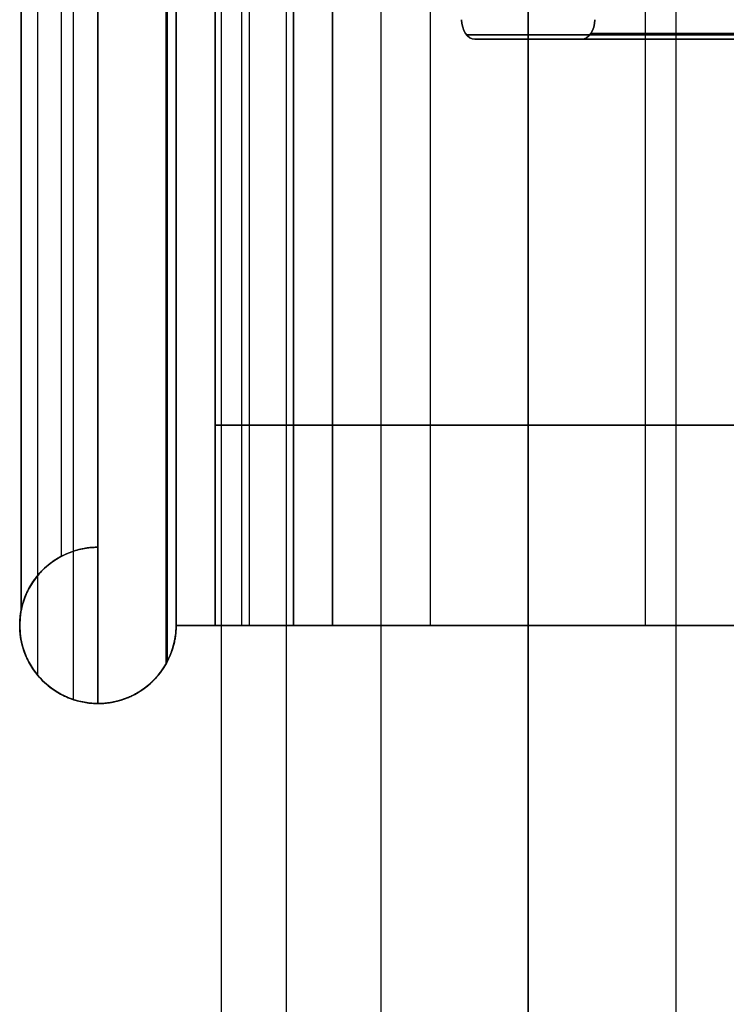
# Model space of a CAD drawing. Header units: millimetres. Extents: x -365 to 360, y 0 to 720.
# Tile 3 of 256: x -365 to -347, y 267 to 292. Entities that reach past the tile are written whole.
import ezdxf

# ---------------------------------------------------------------- set-up
doc = ezdxf.new("R2010")
doc.units = ezdxf.units.MM
doc.header["$MEASUREMENT"] = 0
for name, color, linetype in [('IGES LEVEL 1', 7, 'Continuous'), ('IGES LEVEL 34', 7, 'Continuous'), ('IGES LEVEL 38', 7, 'Continuous'), ('IGES LEVEL 4', 7, 'Continuous'), ('IGES LEVEL 40', 7, 'Continuous'), ('IGES LEVEL 5', 7, 'Continuous'), ('IGES LEVEL 6', 7, 'Continuous')]:
    doc.layers.add(name, color=color, linetype=linetype)

msp = doc.modelspace()

# ---------------------------------------------------------------- linework, layer by layer
at = {"layer": 'IGES LEVEL 1', "color": 252, "extrusion": (0, 1, 0)}
for start, end in [(270, 90), (90, 270)]:
    msp.add_arc((352, -327, 282.125), 8, start, end, dxfattribs=at)
at = {"layer": 'IGES LEVEL 1', "color": 252}
for points in [[(-359.846, 370, -325.439), (-359.846, 194.25, -325.439), (-359.846, 18.5, -325.439)], [(-358.184, 370, -332.075), (-358.184, 194.25, -332.075), (-358.184, 18.5, -332.075)], [(-355.771, 370, -319.945), (-355.771, 194.25, -319.945), (-355.771, 18.5, -319.945)], [(-352, 18.5, -319), (-352, 194.25, -319), (-352, 370, -319)], [(-352, 370, -335), (-352, 194.25, -335), (-352, 18.5, -335)], [(-352, 18.5, -335), (-352, 194.25, -335), (-352, 370, -335)], [(-352, 370, -319), (-352, 194.25, -319), (-352, 18.5, -319)], [(-348.229, 370, -319.945), (-348.229, 194.25, -319.945), (-348.229, 18.5, -319.945)]]:
    msp.add_open_spline(points, degree=2, dxfattribs=at)
at = {"layer": 'IGES LEVEL 1'}
for points in [[(-352, 18.5, -335), (-352, 194.25, -335), (-352, 370, -335)], [(-352, 370, -319), (-352, 194.25, -319), (-352, 18.5, -319)]]:
    msp.add_open_spline(points, degree=2, dxfattribs=at)
at = {"layer": 'IGES LEVEL 34'}
for points in [[(-358, 597, -307.5), (-358, 437, -307.5), (-358, 277, -307.5)], [(-358, 277, 307.5), (-358, 437, 307.5), (-358, 597, 307.5)], [(-358, 277, 307.5), (-358, 277), (-358, 277, -307.5)], [(-358, 277, -307.5), (-349, 277, -307.5), (-340, 277, -307.5)], [(-340, 277, 307.5), (-349, 277, 307.5), (-358, 277, 307.5)]]:
    msp.add_open_spline(points, degree=2, dxfattribs=at)
at = {"layer": 'IGES LEVEL 34', "color": 255}
for points in [[(-358, 277, -307.5), (-358, 437, -307.5), (-358, 597, -307.5)], [(-358, 597, 307.5), (-358, 437, 307.5), (-358, 277, 307.5)], [(-358, 277), (-358, 437), (-358, 597)], [(-358, 597, -307.5), (-358, 437, -307.5), (-358, 277, -307.5)], [(-358, 277, 307.5), (-358, 437, 307.5), (-358, 597, 307.5)], [(-349, 277, -307.5), (-349, 437, -307.5), (-349, 597, -307.5)], [(-349, 277, 307.5), (-349, 437, 307.5), (-349, 597, 307.5)], [(-358, 277, -307.5), (-349, 277, -307.5), (-340, 277, -307.5)], [(-340, 277, 307.5), (-349, 277, 307.5), (-358, 277, 307.5)], [(-358, 277, 307.5), (-358, 277), (-358, 277, -307.5)], [(-358, 277), (-349, 277), (-340, 277)], [(-358, 277, 307.5), (-358, 277), (-358, 277, -307.5)], [(-358, 277, -307.5), (-349, 277, -307.5), (-340, 277, -307.5)], [(-340, 277, 307.5), (-349, 277, 307.5), (-358, 277, 307.5)], [(-349, 277, -307.5), (-349, 277), (-349, 277, 307.5)]]:
    msp.add_open_spline(points, degree=2, dxfattribs=at)
at = {"layer": 'IGES LEVEL 38', "extrusion": (0, 1, 0)}
for centre, radius, start, end in [((357, -316, 277), 3, 270, 0), ((357, 316, 277), 3, 0, 90), ((352, -327, 277), 8, 90, 180), ((352, 327, 277), 8, 180, 270)]:
    msp.add_arc(centre, radius, start, end, dxfattribs=at)
at = {"layer": 'IGES LEVEL 38', "color": 253, "extrusion": (0, 1, 0)}
for centre, radius, start, end in [((357, 316, 277), 3, 0, 90), ((357, -316, 277), 3, 270, 0), ((357, 316, 277), 3, 0, 90), ((357, -316, 277), 3, 270, 0), ((352, -327, 277), 8, 90, 180), ((352, 327, 277), 8, 180, 270), ((352, 327, 277), 8, 180, 270), ((352, -327, 277), 8, 90, 180)]:
    msp.add_arc(centre, radius, start, end, dxfattribs=at)
at = {"layer": 'IGES LEVEL 38'}
for points in [[(-352, 277, -319), (-352, 323.589, -319), (-352, 370.178, -319)], [(-352, 277, 319), (-352, 323.589, 319), (-352, 370.178, 319)], [(-360, 364.542, -316), (-360, 320.771, -316), (-360, 277, -316)], [(-360, 277, 316), (-360, 320.771, 316), (-360, 364.542, 316)], [(-357, 364.542, -319), (-357, 320.771, -319), (-357, 277, -319)], [(-357, 277, 319), (-357, 320.771, 319), (-357, 364.542, 319)], [(-360, 277, -316), (-360, 277), (-360, 277, 316)], [(-357, 277, -319), (-354.5, 277, -319), (-352, 277, -319)], [(-352, 277, 319), (-354.5, 277, 319), (-357, 277, 319)]]:
    msp.add_open_spline(points, degree=2, dxfattribs=at)
at = {"layer": 'IGES LEVEL 38', "color": 253}
for points in [[(-352, 370.178, -319), (-352, 323.589, -319), (-352, 277, -319)], [(-352, 277, -319), (-352, 323.589, -319), (-352, 370.178, -319)], [(-352, 370.178, 319), (-352, 323.589, 319), (-352, 277, 319)], [(-352, 277, 319), (-352, 323.589, 319), (-352, 370.178, 319)], [(-354.5, 277, -319), (-354.5, 322.212, -319), (-354.5, 367.423, -319)], [(-354.5, 277, 319), (-354.5, 322.212, 319), (-354.5, 367.423, 319)], [(-360, 277), (-360, 321), (-360, 365)], [(-360, 364.542, 316), (-360, 320.771, 316), (-360, 277, 316)], [(-360, 277, -316), (-360, 320.771, -316), (-360, 364.542, -316)], [(-360, 277, 316), (-360, 320.771, 316), (-360, 364.542, 316)], [(-360, 364.542, -316), (-360, 320.771, -316), (-360, 277, -316)], [(-359.319, 277, 317.903), (-359.319, 320.771, 317.903), (-359.319, 364.542, 317.903)], [(-359.121, 277, -318.121), (-359.121, 320.771, -318.121), (-359.121, 364.542, -318.121)], [(-357, 277, 319), (-357, 320.771, 319), (-357, 364.542, 319)], [(-357, 364.542, -319), (-357, 320.771, -319), (-357, 277, -319)], [(-357, 364.542, -319), (-357, 320.771, -319), (-357, 277, -319)], [(-357, 277, 319), (-357, 320.771, 319), (-357, 364.542, 319)], [(-360, 277, 316), (-360, 277), (-360, 277, -316)], [(-360, 277), (0, 277), (360, 277)], [(-360, 277, -316), (-360, 277), (-360, 277, 316)], [(-357, 277, -319), (-354.5, 277, -319), (-352, 277, -319)], [(-352, 277, 319), (-354.5, 277, 319), (-357, 277, 319)], [(-352, 277, 319), (-354.5, 277, 319), (-357, 277, 319)], [(-357, 277, -319), (-354.5, 277, -319), (-352, 277, -319)]]:
    msp.add_open_spline(points, degree=2, dxfattribs=at)
at = {"layer": 'IGES LEVEL 4', "color": 252, "extrusion": (0, 1, 0)}
for start, end in [(270, 90), (90, 270)]:
    msp.add_arc((352, 327, 282.125), 8, start, end, dxfattribs=at)
at = {"layer": 'IGES LEVEL 4', "color": 252}
for points in [[(-359.846, 370, 328.561), (-359.846, 194.25, 328.561), (-359.846, 18.5, 328.561)], [(-358.184, 370, 321.925), (-358.184, 194.25, 321.925), (-358.184, 18.5, 321.925)], [(-355.771, 370, 334.055), (-355.771, 194.25, 334.055), (-355.771, 18.5, 334.055)], [(-352, 18.5, 335), (-352, 194.25, 335), (-352, 370, 335)], [(-352, 370, 319), (-352, 194.25, 319), (-352, 18.5, 319)], [(-352, 18.5, 319), (-352, 194.25, 319), (-352, 370, 319)], [(-352, 370, 335), (-352, 194.25, 335), (-352, 18.5, 335)], [(-348.229, 370, 334.055), (-348.229, 194.25, 334.055), (-348.229, 18.5, 334.055)]]:
    msp.add_open_spline(points, degree=2, dxfattribs=at)
at = {"layer": 'IGES LEVEL 4'}
for points in [[(-352, 18.5, 319), (-352, 194.25, 319), (-352, 370, 319)], [(-352, 370, 335), (-352, 194.25, 335), (-352, 18.5, 335)]]:
    msp.add_open_spline(points, degree=2, dxfattribs=at)
at = {"layer": 'IGES LEVEL 40', "color": 253}
for centre, start, end in [((-363, 277, -162.426), 90, 270), ((-363, 277), 90, 270), ((-363, 277, 162.426), 90, 270), ((-363, 277), 270, 0)]:
    msp.add_arc(centre, 2, start, end, dxfattribs=at)
at = {"layer": 'IGES LEVEL 40', "extrusion": (0, 1, 0)}
for centre, start, end in [((357, -316, 277), 270, 0), ((357, 316, 277), 0, 90)]:
    msp.add_arc(centre, 3, start, end, dxfattribs=at)
at = {"layer": 'IGES LEVEL 40', "color": 253, "extrusion": (0, 1, 0)}
for centre, start, end in [((357, 316, 277), 0, 90), ((357, -316, 277), 270, 0), ((357, 316, 277), 0, 90), ((357, -316, 277), 270, 0)]:
    msp.add_arc(centre, 3, start, end, dxfattribs=at)
at = {"layer": 'IGES LEVEL 40', "color": 253}
for points in [[(-363.636, 628.896, 320.896), (-363.636, 452, 320.896), (-363.636, 275.104, 320.896)], [(-363, 275, -321), (-363, 452, -321), (-363, 629, -321)], [(-363, 629, -321), (-363, 452, -321), (-363, 275, -321)], [(-364.546, 628.269, -320.269), (-364.546, 452, -320.269), (-364.546, 275.731, -320.269)], [(-361.264, 627.994, -319.994), (-361.264, 452, -319.994), (-361.264, 276.006, -319.994)], [(-361.231, 627.933, 319.933), (-361.231, 452, 319.933), (-361.231, 276.067, 319.933)], [(-364.974, 626.678, 318.678), (-364.974, 452, 318.678), (-364.974, 277.322, 318.678)], [(-364.962, 626.61, -318.61), (-364.962, 452, -318.61), (-364.962, 277.39, -318.61)], [(-363.943, 625.236, -317.236), (-363.943, 452, -317.236), (-363.943, 278.764, -317.236)], [(-363, 279, -317), (-363, 452, -317), (-363, 625, -317)], [(-363, 625, 317), (-363, 452, 317), (-363, 279, 317)], [(-363, 279), (-363, 452), (-363, 625)], [(-363, 625, 317), (-363, 452, 317), (-363, 279, 317)], [(-363, 279, -317), (-363, 452, -317), (-363, 625, -317)], [(-361, 277, 319), (-361, 451, 319), (-361, 625, 319)], [(-361, 625, -319), (-361, 451, -319), (-361, 277, -319)], [(-361, 625, -319), (-361, 451, -319), (-361, 277, -319)], [(-361, 277, 319), (-361, 451, 319), (-361, 625, 319)], [(-360, 277), (-360, 321), (-360, 365)], [(-360, 364.542, -316), (-360, 320.771, -316), (-360, 277, -316)], [(-360, 277, 316), (-360, 320.771, 316), (-360, 364.542, 316)], [(-360, 364.542, 316), (-360, 320.771, 316), (-360, 277, 316)], [(-360, 277, -316), (-360, 320.771, -316), (-360, 364.542, -316)], [(-359.121, 277, 318.121), (-359.121, 320.771, 318.121), (-359.121, 364.542, 318.121)], [(-359.121, 277, -318.121), (-359.121, 320.771, -318.121), (-359.121, 364.542, -318.121)], [(-357, 277, 319), (-357, 320.771, 319), (-357, 364.542, 319)], [(-357, 364.542, -319), (-357, 320.771, -319), (-357, 277, -319)], [(-357, 277, -319), (-357, 320.771, -319), (-357, 364.542, -319)], [(-357, 364.542, 319), (-357, 320.771, 319), (-357, 277, 319)], [(-363, 279, 317), (-363, 279), (-363, 279, -317)], [(-363, 279, 317), (-363, 279), (-363, 279, -317)], [(-363.943, 278.764, -317.236), (-363.943, 278.764, 0), (-363.943, 278.764, 317.236)], [(-364.962, 277.39, -318.61), (-364.962, 277.39), (-364.962, 277.39, 318.61)], [(-361, 277, -319), (-361, 277), (-361, 277, 319)], [(-361, 277, -319), (-359, 277, -319), (-357, 277, -319)], [(-357, 277, 319), (-359, 277, 319), (-361, 277, 319)], [(-361, 277, 319), (-359, 277, 319), (-357, 277, 319)], [(-357, 277, -319), (-359, 277, -319), (-361, 277, -319)], [(-361, 277, -319), (-361, 277), (-361, 277, 319)], [(-361, 277), (-360.5, 277), (-360, 277)], [(-360, 277, -316), (-360, 277), (-360, 277, 316)], [(-360, 277, 316), (-360, 277), (-360, 277, -316)], [(-358.988, 277, -319), (-358.988, 277, -318.623), (-358.988, 277, -318.247)], [(-358.988, 277, 318.247), (-358.988, 277, 318.623), (-358.988, 277, 319)], [(-364.546, 275.731, -320.269), (-364.546, 275.731, 0), (-364.546, 275.731, 320.269)], [(-361.454, 275.731, -320.269), (-361.454, 275.731, 0), (-361.454, 275.731, 320.269)], [(-363, 275, 321), (-363, 275), (-363, 275, -321)], [(-363, 275, -321), (-363, 275), (-363, 275, 321)]]:
    msp.add_open_spline(points, degree=2, dxfattribs=at)
at = {"layer": 'IGES LEVEL 40'}
for points in [[(-363, 629, -321), (-363, 452, -321), (-363, 275, -321)], [(-363, 625, 317), (-363, 452, 317), (-363, 279, 317)], [(-363, 279, -317), (-363, 452, -317), (-363, 625, -317)], [(-361, 625, -319), (-361, 451, -319), (-361, 277, -319)], [(-361, 277, 319), (-361, 451, 319), (-361, 625, 319)], [(-360, 364.542, 316), (-360, 320.771, 316), (-360, 277, 316)], [(-360, 277, -316), (-360, 320.771, -316), (-360, 364.542, -316)], [(-357, 277, -319), (-357, 320.771, -319), (-357, 364.542, -319)], [(-357, 364.542, 319), (-357, 320.771, 319), (-357, 277, 319)], [(-363, 279, 317), (-363, 279), (-363, 279, -317)], [(-361, 277, -319), (-361, 277), (-361, 277, 319)], [(-357, 277, -319), (-359, 277, -319), (-361, 277, -319)], [(-361, 277, 319), (-359, 277, 319), (-357, 277, 319)], [(-360, 277, 316), (-360, 277), (-360, 277, -316)], [(-363, 275, -321), (-363, 275), (-363, 275, 321)]]:
    msp.add_open_spline(points, degree=2, dxfattribs=at)
for points, knots in [([(-363, 275, 321), (-363.522, 275, 321), (-364.051, 275.222, 320.778), (-364.596, 275.768, 320.232), (-364.752, 276.004, 319.996), (-364.872, 276.292, 319.708), (-364.896, 276.361, 319.639), (-364.932, 276.478, 319.522), (-364.95, 276.553, 319.447), (-364.973, 276.667, 319.333), (-364.985, 276.746, 319.254), (-364.993, 276.833, 319.167), (-364.997, 276.88, 319.12), (-364.999, 276.924, 319.076), (-365, 276.956, 319.044), (-365, 277.087, 318.913), (-364.997, 277.124, 318.876), (-364.983, 277.268, 318.732), (-364.975, 277.322, 318.678), (-364.934, 277.527, 318.473), (-364.9, 277.64, 318.36), (-364.744, 278.016, 317.984), (-364.602, 278.226, 317.774), (-364.038, 278.79, 317.21), (-363.522, 279, 317), (-363, 279, 317)], [0, 0, 0, 0, 0.25, 0.25, 0.375, 0.375, 0.40625, 0.40625, 0.4375, 0.4375, 0.46875, 0.46875, 0.484375, 0.484375, 0.5, 0.5, 0.53125, 0.53125, 0.5625, 0.5625, 0.625, 0.625, 0.75, 0.75, 1, 1, 1, 1]), ([(-361, 277, 319), (-361, 276.913, 319.087), (-361.003, 276.876, 319.124), (-361.017, 276.732, 319.268), (-361.025, 276.678, 319.322), (-361.066, 276.473, 319.527), (-361.1, 276.36, 319.64), (-361.256, 275.984, 320.016), (-361.398, 275.774, 320.226), (-361.962, 275.21, 320.79), (-362.477, 275, 321), (-363, 275, 321)], [0, 0, 0, 0, 0.0625, 0.0625, 0.125, 0.125, 0.25, 0.25, 0.5, 0.5, 1, 1, 1, 1])]:
    msp.add_open_spline(points, degree=3, knots=knots, dxfattribs=at)
for points, weights in [([(-363, 275, -321), (-367, 275, -321), (-367, 279, -317), (-363, 279, -317)], [1, 0.333333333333, 0.333333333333, 1]), ([(-363, 275, -321), (-361.828, 275, -321), (-361, 275.828, -320.172), (-361, 277, -319)], [1, 0.804737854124, 0.804737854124, 1])]:
    msp.add_rational_spline(points, weights, degree=3, dxfattribs=at)
at = {"layer": 'IGES LEVEL 40', "color": 253}
for points, knots in [([(-363, 279, 317), (-363.522, 279, 317), (-364.038, 278.79, 317.21), (-364.602, 278.226, 317.774), (-364.744, 278.016, 317.984), (-364.9, 277.64, 318.36), (-364.934, 277.527, 318.473), (-364.975, 277.322, 318.678), (-364.983, 277.268, 318.732), (-364.997, 277.124, 318.876), (-365, 277.087, 318.913), (-365, 276.956, 319.044), (-364.999, 276.924, 319.076), (-364.997, 276.88, 319.12), (-364.993, 276.833, 319.167), (-364.985, 276.746, 319.254), (-364.973, 276.667, 319.333), (-364.95, 276.553, 319.447), (-364.932, 276.478, 319.522), (-364.896, 276.361, 319.639), (-364.872, 276.292, 319.708), (-364.752, 276.004, 319.996), (-364.596, 275.768, 320.232), (-364.051, 275.222, 320.778), (-363.522, 275, 321), (-363, 275, 321)], [6, 6, 6, 6, 6.25, 6.25, 6.375, 6.375, 6.4375, 6.4375, 6.46875, 6.46875, 6.5, 6.5, 6.515625, 6.515625, 6.53125, 6.53125, 6.5625, 6.5625, 6.59375, 6.59375, 6.625, 6.625, 6.75, 6.75, 7, 7, 7, 7]), ([(-363, 275, 321), (-363.522, 275, 321), (-364.051, 275.222, 320.778), (-364.596, 275.768, 320.232), (-364.752, 276.004, 319.996), (-364.872, 276.292, 319.708), (-364.896, 276.361, 319.639), (-364.932, 276.478, 319.522), (-364.95, 276.553, 319.447), (-364.973, 276.667, 319.333), (-364.985, 276.746, 319.254), (-364.993, 276.833, 319.167), (-364.997, 276.88, 319.12), (-364.999, 276.924, 319.076), (-365, 276.956, 319.044), (-365, 277.087, 318.913), (-364.997, 277.124, 318.876), (-364.983, 277.268, 318.732), (-364.975, 277.322, 318.678), (-364.934, 277.527, 318.473), (-364.9, 277.64, 318.36), (-364.744, 278.016, 317.984), (-364.602, 278.226, 317.774), (-364.038, 278.79, 317.21), (-363.522, 279, 317), (-363, 279, 317)], [2, 2, 2, 2, 2.25, 2.25, 2.375, 2.375, 2.40625, 2.40625, 2.4375, 2.4375, 2.46875, 2.46875, 2.484375, 2.484375, 2.5, 2.5, 2.53125, 2.53125, 2.5625, 2.5625, 2.625, 2.625, 2.75, 2.75, 3, 3, 3, 3]), ([(-363, 275, 321), (-362.477, 275, 321), (-361.962, 275.21, 320.79), (-361.398, 275.774, 320.226), (-361.256, 275.984, 320.016), (-361.1, 276.36, 319.64), (-361.066, 276.473, 319.527), (-361.025, 276.678, 319.322), (-361.017, 276.732, 319.268), (-361.003, 276.876, 319.124), (-361, 276.913, 319.087), (-361, 277, 319)], [7, 7, 7, 7, 7.5, 7.5, 7.75, 7.75, 7.875, 7.875, 7.9375, 7.9375, 8, 8, 8, 8]), ([(-361, 277, 319), (-361, 276.913, 319.087), (-361.003, 276.876, 319.124), (-361.017, 276.732, 319.268), (-361.025, 276.678, 319.322), (-361.066, 276.473, 319.527), (-361.1, 276.36, 319.64), (-361.256, 275.984, 320.016), (-361.398, 275.774, 320.226), (-361.962, 275.21, 320.79), (-362.477, 275, 321), (-363, 275, 321)], [3, 3, 3, 3, 3.0625, 3.0625, 3.125, 3.125, 3.25, 3.25, 3.5, 3.5, 4, 4, 4, 4])]:
    msp.add_open_spline(points, degree=3, knots=knots, dxfattribs=at)
for points, weights in [([(-363, 279, -317), (-367, 279, -317), (-367, 275, -321), (-363, 275, -321)], [1, 0.333333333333, 0.333333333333, 1]), ([(-363, 275, -321), (-367, 275, -321), (-367, 279, -317), (-363, 279, -317)], [1, 0.333333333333, 0.333333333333, 1]), ([(-361, 277, -319), (-361, 275.828, -320.172), (-361.828, 275, -321), (-363, 275, -321)], [1, 0.804737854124, 0.804737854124, 1]), ([(-363, 275, -321), (-361.828, 275, -321), (-361, 275.828, -320.172), (-361, 277, -319)], [1, 0.804737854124, 0.804737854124, 1])]:
    msp.add_rational_spline(points, weights, degree=3, dxfattribs=at)
at = {"layer": 'IGES LEVEL 5', "extrusion": (0.732645, 0, 0.680611)}
msp.add_arc((292.5, 2, -480.451), 0.5, 90, 180, dxfattribs=at)
at = {"layer": 'IGES LEVEL 5', "color": 252, "extrusion": (0.732645, 0, 0.680611)}
msp.add_arc((292.5, 2, -480.451), 0.5, 90, 180, dxfattribs=at)
msp.add_arc((292.5, 2, -480.451), 0.5, 90, 180, dxfattribs=at)
at = {"layer": 'IGES LEVEL 5', "extrusion": (0.732645, -3.86882e-14, 0.680611)}
msp.add_arc((292.5, -2, -480.451), 0.5, 180, 270, dxfattribs=at)
at = {"layer": 'IGES LEVEL 5', "color": 252, "extrusion": (0.732645, -3.86882e-14, 0.680611)}
msp.add_arc((292.5, -2, -480.451), 0.5, 180, 270, dxfattribs=at)
msp.add_arc((292.5, -2, -480.451), 0.5, 180, 270, dxfattribs=at)
at = {"layer": 'IGES LEVEL 5', "color": 252}
for points in [[(-352, 292, -327), (-352, 317, -327), (-352, 342, -327)], [(-320.817, 292.113, -294.869), (-337.197, 292.113, -310.086), (-353.577, 292.113, -325.302)], [(-316.146, 292.146, -296.905), (-333.272, 292.146, -312.815), (-350.398, 292.146, -328.724)], [(-353.361, 292, -325.535), (-352, 292, -327), (-350.639, 292, -328.465)], [(-350.639, 292, -328.465), (-352, 292, -327), (-353.361, 292, -325.535)], [(-353.361, 292, -325.535), (-336.931, 292, -310.271), (-320.5, 292, -295.007)], [(-353.361, 292, -325.535), (-336.931, 292, -310.271), (-320.5, 292, -295.007)], [(-316.5, 292, -296.751), (-333.569, 292, -312.608), (-350.639, 292, -328.465)], [(-316.5, 292, -296.751), (-333.569, 292, -312.608), (-350.639, 292, -328.465)]]:
    msp.add_open_spline(points, degree=2, dxfattribs=at)
at = {"layer": 'IGES LEVEL 5'}
for points in [[(-350.639, 292, -328.465), (-352, 292, -327), (-353.361, 292, -325.535)], [(-353.361, 292, -325.535), (-336.931, 292, -310.271), (-320.5, 292, -295.007)], [(-316.5, 292, -296.751), (-333.569, 292, -312.608), (-350.639, 292, -328.465)]]:
    msp.add_open_spline(points, degree=2, dxfattribs=at)
at = {"layer": 'IGES LEVEL 6', "extrusion": (0.732645, 0, -0.680611)}
for centre, start, end in [((292.5, -2, -480.451), 180, 270), ((292.5, 2, -480.451), 90, 180)]:
    msp.add_arc(centre, 0.5, start, end, dxfattribs=at)
at = {"layer": 'IGES LEVEL 6', "color": 252, "extrusion": (0.732645, 0, -0.680611)}
for centre, start, end in [((292.5, -2, -480.451), 180, 270), ((292.5, -2, -480.451), 180, 270), ((292.5, 2, -480.451), 90, 180), ((292.5, 2, -480.451), 90, 180)]:
    msp.add_arc(centre, 0.5, start, end, dxfattribs=at)
at = {"layer": 'IGES LEVEL 6', "color": 252}
for points in [[(-352, 292, 327), (-352, 317, 327), (-352, 342, 327)], [(-353.577, 292.113, 325.302), (-337.197, 292.113, 310.086), (-320.817, 292.113, 294.869)], [(-350.398, 292.146, 328.724), (-333.272, 292.146, 312.815), (-316.146, 292.146, 296.905)], [(-353.361, 292, 325.535), (-352, 292, 327), (-350.639, 292, 328.465)], [(-320.5, 292, 295.007), (-336.931, 292, 310.271), (-353.361, 292, 325.535)], [(-353.361, 292, 325.535), (-352, 292, 327), (-350.639, 292, 328.465)], [(-320.5, 292, 295.007), (-336.931, 292, 310.271), (-353.361, 292, 325.535)], [(-350.639, 292, 328.465), (-333.569, 292, 312.608), (-316.5, 292, 296.751)], [(-350.639, 292, 328.465), (-333.569, 292, 312.608), (-316.5, 292, 296.751)]]:
    msp.add_open_spline(points, degree=2, dxfattribs=at)
at = {"layer": 'IGES LEVEL 6'}
for points in [[(-353.361, 292, 325.535), (-352, 292, 327), (-350.639, 292, 328.465)], [(-320.5, 292, 295.007), (-336.931, 292, 310.271), (-353.361, 292, 325.535)], [(-350.639, 292, 328.465), (-333.569, 292, 312.608), (-316.5, 292, 296.751)]]:
    msp.add_open_spline(points, degree=2, dxfattribs=at)

doc.saveas('drawing.dxf')
